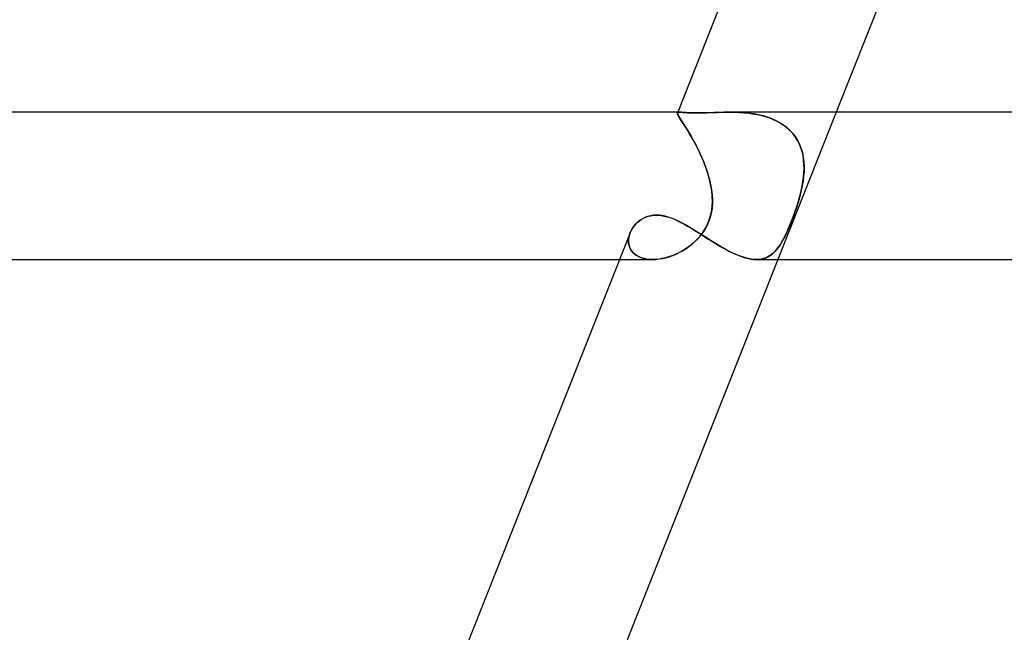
# Model space of a CAD drawing. Header units: millimetres. Extents: x -430 to 430, y -2 to 290.
# Tile 13 of 84: x -253 to -226, y 91 to 108. Entities that reach past the tile are written whole.
import ezdxf

# ---------------------------------------------------------------- set-up
doc = ezdxf.new("R2010")
doc.units = ezdxf.units.MM
doc.layers.add('HIDDEN', color=7, linetype='Continuous')
doc.layers.add('THICK', color=7, linetype='Continuous')

msp = doc.modelspace()

# ---------------------------------------------------------------- linework, layer by layer
at = {"layer": 'HIDDEN'}
for p, q in [((-234.784, 105.468), (-234.781, 105.482)), ((-234.781, 105.481), (-234.784, 105.466)), ((-234.78, 105.45), (-234.784, 105.468)), ((-234.784, 105.466), (-234.779, 105.446)), ((-234.774, 105.5), (-234.782, 105.48)), ((-234.781, 105.482), (-234.777, 105.488)), ((-234.777, 105.488), (-234.781, 105.481)), ((-234.771, 105.427), (-234.78, 105.45)), ((-234.779, 105.446), (-234.767, 105.418)), ((-234.777, 105.488), (-234.77, 105.493)), ((-234.77, 105.492), (-234.777, 105.488)), ((-234.756, 105.398), (-234.771, 105.427)), ((-234.77, 105.493), (-234.761, 105.496)), ((-234.761, 105.496), (-234.77, 105.492)), ((-234.767, 105.418), (-234.748, 105.385)), ((-234.761, 105.496), (-234.75, 105.498)), ((-234.75, 105.498), (-234.761, 105.496)), ((-234.735, 105.363), (-234.756, 105.398)), ((-234.75, 105.498), (-234.736, 105.5)), ((-234.736, 105.5), (-234.75, 105.498)), ((-234.748, 105.385), (-234.723, 105.343)), ((-234.736, 105.5), (-234.72, 105.5)), ((-234.72, 105.5), (-234.736, 105.5)), ((-234.709, 105.322), (-234.735, 105.363)), ((-234.723, 105.343), (-234.691, 105.294)), ((-234.675, 105.498), (-234.72, 105.5)), ((-234.618, 105.494), (-234.675, 105.498)), ((-234.547, 105.489), (-234.618, 105.494)), ((-234.462, 105.485), (-234.547, 105.489)), ((-234.364, 105.481), (-234.462, 105.485)), ((-234.252, 105.48), (-234.364, 105.481)), ((-234.146, 105.481), (-234.252, 105.48)), ((-234.033, 105.483), (-234.146, 105.481)), ((-233.913, 105.487), (-234.033, 105.483)), ((-233.787, 105.492), (-233.913, 105.487)), ((-233.656, 105.496), (-233.787, 105.492)), ((-233.521, 105.499), (-233.656, 105.496)), ((-233.383, 105.5), (-233.521, 105.499)), ((-233.263, 105.499), (-233.383, 105.5)), ((-233.383, 105.5), (-233.248, 105.499)), ((-233.143, 105.495), (-233.263, 105.499)), ((-233.248, 105.499), (-233.111, 105.494)), ((-233.021, 105.488), (-233.143, 105.495)), ((-233.111, 105.494), (-232.974, 105.485)), ((-232.899, 105.478), (-233.021, 105.488)), ((-232.974, 105.485), (-232.837, 105.471)), ((-232.778, 105.463), (-232.899, 105.478)), ((-232.837, 105.471), (-232.7, 105.451)), ((-232.658, 105.444), (-232.778, 105.463)), ((-232.7, 105.451), (-232.565, 105.426)), ((-232.539, 105.42), (-232.658, 105.444)), ((-232.565, 105.426), (-232.433, 105.393)), ((-232.422, 105.39), (-232.539, 105.42)), ((-232.433, 105.393), (-232.305, 105.353)), ((-232.307, 105.354), (-232.422, 105.39)), ((-232.196, 105.311), (-232.307, 105.354)), ((-232.305, 105.353), (-232.181, 105.305)), ((-230.472, 105.5), (-232.055, 101.5)), ((-234.678, 105.274), (-234.709, 105.322)), ((-234.691, 105.294), (-234.654, 105.237)), ((-234.642, 105.219), (-234.678, 105.274)), ((-234.654, 105.237), (-234.611, 105.17)), ((-234.602, 105.157), (-234.642, 105.219)), ((-234.611, 105.17), (-234.564, 105.097)), ((-234.559, 105.088), (-234.602, 105.157)), ((-234.564, 105.097), (-234.513, 105.015)), ((-234.511, 105.012), (-234.559, 105.088)), ((-232.089, 105.262), (-232.196, 105.311)), ((-232.181, 105.305), (-232.062, 105.248)), ((-231.987, 105.206), (-232.089, 105.262)), ((-232.062, 105.248), (-231.95, 105.183)), ((-231.892, 105.144), (-231.987, 105.206)), ((-231.95, 105.183), (-231.846, 105.11)), ((-231.802, 105.074), (-231.892, 105.144)), ((-231.846, 105.11), (-231.75, 105.028)), ((-231.719, 104.998), (-231.802, 105.074)), ((-234.513, 105.015), (-234.459, 104.925)), ((-234.461, 104.929), (-234.511, 105.012)), ((-234.409, 104.841), (-234.461, 104.929)), ((-234.459, 104.925), (-234.402, 104.828)), ((-234.356, 104.747), (-234.409, 104.841)), ((-234.402, 104.828), (-234.344, 104.725)), ((-231.75, 105.028), (-231.665, 104.939)), ((-231.645, 104.915), (-231.719, 104.998)), ((-231.665, 104.939), (-231.588, 104.841)), ((-231.578, 104.827), (-231.645, 104.915)), ((-231.588, 104.841), (-231.523, 104.737)), ((-231.521, 104.734), (-231.578, 104.827)), ((-234.303, 104.648), (-234.356, 104.747)), ((-234.344, 104.725), (-234.286, 104.616)), ((-234.249, 104.544), (-234.303, 104.648)), ((-234.286, 104.616), (-234.229, 104.503)), ((-234.196, 104.437), (-234.249, 104.544)), ((-231.523, 104.737), (-231.468, 104.628)), ((-231.471, 104.635), (-231.521, 104.734)), ((-231.43, 104.532), (-231.471, 104.635)), ((-231.468, 104.628), (-231.424, 104.514)), ((-231.398, 104.426), (-231.43, 104.532)), ((-234.229, 104.503), (-234.172, 104.385)), ((-234.145, 104.326), (-234.196, 104.437)), ((-234.172, 104.385), (-234.118, 104.264)), ((-234.096, 104.213), (-234.145, 104.326)), ((-234.118, 104.264), (-234.067, 104.14)), ((-231.424, 104.514), (-231.39, 104.395)), ((-231.373, 104.316), (-231.398, 104.426)), ((-231.39, 104.395), (-231.366, 104.273)), ((-231.357, 104.204), (-231.373, 104.316)), ((-231.366, 104.273), (-231.351, 104.148)), ((-234.05, 104.098), (-234.096, 104.213)), ((-234.067, 104.14), (-234.019, 104.015)), ((-234.006, 103.981), (-234.05, 104.098)), ((-234.019, 104.015), (-233.975, 103.888)), ((-231.348, 104.09), (-231.357, 104.204)), ((-231.351, 104.148), (-231.345, 104.021)), ((-231.345, 103.975), (-231.348, 104.09)), ((-231.345, 104.021), (-231.347, 103.892)), ((-233.967, 103.862), (-234.006, 103.981)), ((-233.975, 103.888), (-233.936, 103.759)), ((-233.931, 103.742), (-233.967, 103.862)), ((-233.936, 103.759), (-233.902, 103.63)), ((-233.9, 103.621), (-233.931, 103.742)), ((-231.375, 103.62), (-231.359, 103.739)), ((-231.357, 103.762), (-231.373, 103.632)), ((-231.359, 103.739), (-231.349, 103.857)), ((-231.347, 103.892), (-231.357, 103.762)), ((-231.349, 103.857), (-231.345, 103.975)), ((-233.902, 103.63), (-233.875, 103.5)), ((-233.875, 103.5), (-233.9, 103.621)), ((-233.852, 103.362), (-233.875, 103.5)), ((-233.875, 103.5), (-233.855, 103.38)), ((-231.424, 103.362), (-231.395, 103.5)), ((-231.395, 103.5), (-231.42, 103.38)), ((-231.373, 103.632), (-231.395, 103.5)), ((-231.395, 103.5), (-231.375, 103.62)), ((-233.855, 103.38), (-233.842, 103.26)), ((-233.839, 103.223), (-233.852, 103.362)), ((-233.842, 103.26), (-233.835, 103.14)), ((-233.835, 103.084), (-233.839, 103.223)), ((-231.498, 103.084), (-231.458, 103.223)), ((-231.449, 103.26), (-231.481, 103.14)), ((-231.458, 103.223), (-231.424, 103.362)), ((-231.42, 103.38), (-231.449, 103.26)), ((-233.862, 102.787), (-233.841, 102.938)), ((-233.836, 103.021), (-233.845, 102.904)), ((-233.841, 102.938), (-233.835, 103.084)), ((-233.835, 103.14), (-233.836, 103.021)), ((-231.594, 102.787), (-231.543, 102.938)), ((-231.517, 103.021), (-231.554, 102.904)), ((-231.543, 102.938), (-231.498, 103.084)), ((-231.481, 103.14), (-231.517, 103.021)), ((-235.643, 102.649), (-235.575, 102.673)), ((-235.575, 102.673), (-235.503, 102.69)), ((-235.503, 102.69), (-235.427, 102.701)), ((-235.427, 102.701), (-235.35, 102.704)), ((-235.35, 102.704), (-235.269, 102.701)), ((-235.269, 102.701), (-235.187, 102.69)), ((-235.187, 102.69), (-235.104, 102.672)), ((-235.104, 102.672), (-235.02, 102.649)), ((-233.888, 102.677), (-233.922, 102.567)), ((-233.9, 102.632), (-233.862, 102.787)), ((-233.862, 102.789), (-233.888, 102.677)), ((-233.845, 102.904), (-233.862, 102.789)), ((-231.634, 102.677), (-231.676, 102.567)), ((-231.651, 102.632), (-231.594, 102.787)), ((-231.593, 102.789), (-231.634, 102.677)), ((-231.554, 102.904), (-231.593, 102.789)), ((-236.008, 102.346), (-235.97, 102.4)), ((-235.97, 102.4), (-235.927, 102.451)), ((-235.927, 102.451), (-235.879, 102.5)), ((-235.879, 102.5), (-235.826, 102.544)), ((-235.826, 102.544), (-235.769, 102.584)), ((-235.769, 102.584), (-235.708, 102.619)), ((-235.708, 102.619), (-235.643, 102.649)), ((-235.02, 102.649), (-234.934, 102.619)), ((-234.934, 102.619), (-234.848, 102.584)), ((-234.848, 102.584), (-234.761, 102.544)), ((-234.761, 102.544), (-234.673, 102.499)), ((-234.673, 102.499), (-234.584, 102.451)), ((-234.584, 102.451), (-234.495, 102.4)), ((-234.495, 102.4), (-234.406, 102.347)), ((-234.023, 102.346), (-233.956, 102.48)), ((-233.965, 102.46), (-234.017, 102.357)), ((-233.922, 102.567), (-233.965, 102.46)), ((-233.956, 102.48), (-233.9, 102.632)), ((-231.766, 102.346), (-231.71, 102.48)), ((-231.718, 102.46), (-231.761, 102.357)), ((-231.676, 102.567), (-231.718, 102.46)), ((-231.71, 102.48), (-231.651, 102.632)), ((-236.089, 102.17), (-236.104, 102.108)), ((-236.102, 102.115), (-236.088, 102.173)), ((-236.067, 102.233), (-236.089, 102.17)), ((-236.088, 102.173), (-236.067, 102.231)), ((-236.067, 102.231), (-236.04, 102.289)), ((-236.04, 102.289), (-236.008, 102.346)), ((-234.406, 102.347), (-234.315, 102.291)), ((-234.315, 102.291), (-234.223, 102.233)), ((-234.243, 102.051), (-234.17, 102.133)), ((-234.223, 102.233), (-234.131, 102.175)), ((-234.14, 102.171), (-234.208, 102.089)), ((-234.17, 102.133), (-234.096, 102.231)), ((-234.076, 102.26), (-234.14, 102.171)), ((-234.131, 102.175), (-234.039, 102.115)), ((-234.096, 102.231), (-234.023, 102.346)), ((-234.017, 102.357), (-234.076, 102.26)), ((-231.906, 102.051), (-231.864, 102.133)), ((-231.845, 102.171), (-231.886, 102.089)), ((-231.864, 102.133), (-231.817, 102.231)), ((-231.804, 102.26), (-231.845, 102.171)), ((-231.817, 102.231), (-231.766, 102.346)), ((-231.761, 102.357), (-231.804, 102.26)), ((-236.113, 101.997), (-236.111, 102.056)), ((-236.112, 102.045), (-236.113, 101.983)), ((-236.109, 101.939), (-236.113, 101.997)), ((-236.113, 101.983), (-236.106, 101.922)), ((-236.104, 102.108), (-236.112, 102.045)), ((-236.111, 102.056), (-236.102, 102.115)), ((-236.097, 101.883), (-236.109, 101.939)), ((-236.106, 101.922), (-236.092, 101.863)), ((-236.079, 101.828), (-236.097, 101.883)), ((-236.092, 101.863), (-236.069, 101.806)), ((-234.43, 101.882), (-234.509, 101.823)), ((-234.474, 101.848), (-234.393, 101.911)), ((-234.353, 101.945), (-234.43, 101.882)), ((-234.393, 101.911), (-234.316, 101.979)), ((-234.28, 102.014), (-234.353, 101.945)), ((-234.316, 101.979), (-234.243, 102.051)), ((-234.208, 102.089), (-234.28, 102.014)), ((-234.039, 102.115), (-233.945, 102.056)), ((-233.945, 102.056), (-233.852, 101.997)), ((-233.852, 101.997), (-233.758, 101.939)), ((-233.758, 101.939), (-233.665, 101.883)), ((-233.665, 101.883), (-233.571, 101.828)), ((-232.007, 101.882), (-232.048, 101.823)), ((-232.03, 101.848), (-231.988, 101.911)), ((-231.967, 101.945), (-232.007, 101.882)), ((-231.988, 101.911), (-231.947, 101.979)), ((-231.927, 102.014), (-231.967, 101.945)), ((-231.947, 101.979), (-231.906, 102.051)), ((-231.886, 102.089), (-231.927, 102.014)), ((-236.054, 101.776), (-236.079, 101.828)), ((-236.069, 101.806), (-236.039, 101.752)), ((-236.022, 101.728), (-236.054, 101.776)), ((-236.039, 101.752), (-236.001, 101.702)), ((-235.982, 101.682), (-236.022, 101.728)), ((-236.001, 101.702), (-235.955, 101.657)), ((-235.936, 101.641), (-235.982, 101.682)), ((-235.955, 101.657), (-235.902, 101.616)), ((-235.883, 101.604), (-235.936, 101.641)), ((-235.902, 101.616), (-235.841, 101.581)), ((-235.823, 101.573), (-235.883, 101.604)), ((-234.935, 101.6), (-235.022, 101.57)), ((-235.005, 101.576), (-234.913, 101.608)), ((-234.847, 101.635), (-234.935, 101.6)), ((-234.913, 101.608), (-234.822, 101.646)), ((-234.76, 101.675), (-234.847, 101.635)), ((-234.822, 101.646), (-234.733, 101.688)), ((-234.674, 101.719), (-234.76, 101.675)), ((-234.733, 101.688), (-234.644, 101.737)), ((-234.59, 101.769), (-234.674, 101.719)), ((-234.644, 101.737), (-234.558, 101.79)), ((-234.509, 101.823), (-234.59, 101.769)), ((-234.558, 101.79), (-234.474, 101.848)), ((-233.571, 101.828), (-233.478, 101.776)), ((-233.478, 101.776), (-233.384, 101.727)), ((-233.384, 101.727), (-233.293, 101.681)), ((-233.293, 101.681), (-233.203, 101.64)), ((-233.203, 101.64), (-233.115, 101.604)), ((-233.115, 101.604), (-233.028, 101.573)), ((-232.28, 101.6), (-232.332, 101.57)), ((-232.322, 101.576), (-232.267, 101.608)), ((-232.229, 101.635), (-232.28, 101.6)), ((-232.267, 101.608), (-232.216, 101.646)), ((-232.181, 101.675), (-232.229, 101.635)), ((-232.216, 101.646), (-232.167, 101.688)), ((-232.135, 101.719), (-232.181, 101.675)), ((-232.167, 101.688), (-232.119, 101.737)), ((-232.091, 101.769), (-232.135, 101.719)), ((-232.119, 101.737), (-232.074, 101.79)), ((-232.048, 101.823), (-232.091, 101.769)), ((-232.074, 101.79), (-232.03, 101.848)), ((-236.356, 101.5), (-235.456, 101.5)), ((-235.841, 101.581), (-235.774, 101.552)), ((-235.758, 101.546), (-235.823, 101.573)), ((-235.774, 101.552), (-235.7, 101.529)), ((-235.688, 101.526), (-235.758, 101.546)), ((-235.7, 101.529), (-235.622, 101.513)), ((-235.613, 101.511), (-235.688, 101.526)), ((-235.622, 101.513), (-235.539, 101.503)), ((-235.533, 101.503), (-235.613, 101.511)), ((-235.539, 101.503), (-235.452, 101.5)), ((-235.45, 101.5), (-235.533, 101.503)), ((-235.452, 101.5), (-235.366, 101.503)), ((-235.367, 101.503), (-235.45, 101.5)), ((-235.283, 101.512), (-235.367, 101.503)), ((-235.366, 101.503), (-235.277, 101.513)), ((-235.197, 101.526), (-235.283, 101.512)), ((-235.277, 101.513), (-235.187, 101.528)), ((-235.11, 101.545), (-235.197, 101.526)), ((-235.187, 101.528), (-235.096, 101.549)), ((-235.022, 101.57), (-235.11, 101.545)), ((-235.096, 101.549), (-235.005, 101.576)), ((-233.028, 101.573), (-232.944, 101.546)), ((-232.944, 101.546), (-232.863, 101.526)), ((-232.863, 101.526), (-232.784, 101.511)), ((-232.784, 101.511), (-232.709, 101.503)), ((-232.709, 101.503), (-232.638, 101.5)), ((-232.638, 101.5), (-232.568, 101.503)), ((-232.569, 101.503), (-232.636, 101.5)), ((-232.506, 101.512), (-232.569, 101.503)), ((-232.568, 101.503), (-232.501, 101.513)), ((-232.445, 101.526), (-232.506, 101.512)), ((-232.501, 101.513), (-232.438, 101.528)), ((-232.387, 101.545), (-232.445, 101.526)), ((-232.438, 101.528), (-232.378, 101.549)), ((-232.332, 101.57), (-232.387, 101.545)), ((-232.378, 101.549), (-232.322, 101.576))]:
    msp.add_line(p, q, dxfattribs=at)
at = {"layer": 'THICK'}
for p, q in [((-230.365, 116.647), (-234.774, 105.5)), ((-226.319, 116), (-230.472, 105.5)), ((-234.72, 105.5), (-330.999, 105.5)), ((-234.72, 105.5), (-234.682, 105.499)), ((-234.682, 105.499), (-234.635, 105.496)), ((-234.635, 105.496), (-234.578, 105.492)), ((-234.578, 105.492), (-234.512, 105.487)), ((-234.512, 105.487), (-234.435, 105.483)), ((-234.435, 105.483), (-234.348, 105.481)), ((-234.348, 105.481), (-234.252, 105.48)), ((-234.252, 105.48), (-234.127, 105.481)), ((-234.127, 105.481), (-233.992, 105.485)), ((-233.992, 105.485), (-233.849, 105.489)), ((-233.849, 105.489), (-233.699, 105.494)), ((-233.699, 105.494), (-233.543, 105.498)), ((-233.543, 105.498), (-233.383, 105.5)), ((-0.945, 105.5), (-233.383, 105.5)), ((-235.593, 102.667), (-235.666, 102.639)), ((-235.516, 102.687), (-235.593, 102.667)), ((-235.435, 102.7), (-235.516, 102.687)), ((-235.35, 102.704), (-235.435, 102.7)), ((-235.273, 102.701), (-235.35, 102.704)), ((-235.195, 102.691), (-235.273, 102.701)), ((-235.115, 102.675), (-235.195, 102.691)), ((-235.035, 102.653), (-235.115, 102.675)), ((-234.953, 102.626), (-235.035, 102.653)), ((-235.96, 102.413), (-236.002, 102.355)), ((-235.912, 102.467), (-235.96, 102.413)), ((-235.858, 102.518), (-235.912, 102.467)), ((-235.799, 102.564), (-235.858, 102.518)), ((-235.735, 102.604), (-235.799, 102.564)), ((-235.666, 102.639), (-235.735, 102.604)), ((-234.871, 102.593), (-234.953, 102.626)), ((-234.787, 102.556), (-234.871, 102.593)), ((-234.703, 102.515), (-234.787, 102.556)), ((-234.618, 102.47), (-234.703, 102.515)), ((-234.533, 102.422), (-234.618, 102.47)), ((-234.446, 102.371), (-234.533, 102.422)), ((-236.07, 102.225), (-240.51, 91)), ((-236.037, 102.295), (-236.067, 102.233)), ((-236.002, 102.355), (-236.037, 102.295)), ((-234.359, 102.318), (-234.446, 102.371)), ((-234.271, 102.263), (-234.359, 102.318)), ((-234.182, 102.207), (-234.271, 102.263)), ((-234.093, 102.15), (-234.182, 102.207)), ((-234.003, 102.093), (-234.093, 102.15)), ((-233.913, 102.035), (-234.003, 102.093)), ((-233.822, 101.978), (-233.913, 102.035)), ((-233.731, 101.922), (-233.822, 101.978)), ((-233.639, 101.867), (-233.731, 101.922)), ((-233.547, 101.815), (-233.639, 101.867)), ((-233.457, 101.765), (-233.547, 101.815)), ((-233.367, 101.718), (-233.457, 101.765)), ((-233.278, 101.674), (-233.367, 101.718)), ((-233.19, 101.635), (-233.278, 101.674)), ((-233.103, 101.599), (-233.19, 101.635)), ((-233.018, 101.569), (-233.103, 101.599)), ((-330.994, 101.5), (-236.356, 101.5)), ((-232.055, 101.5), (-236.208, 91)), ((-232.937, 101.544), (-233.018, 101.569)), ((-232.857, 101.525), (-232.937, 101.544)), ((-232.781, 101.511), (-232.857, 101.525)), ((-232.707, 101.503), (-232.781, 101.511)), ((-232.636, 101.5), (-232.707, 101.503)), ((-232.641, 101.5), (-2, 101.5))]:
    msp.add_line(p, q, dxfattribs=at)

doc.saveas('drawing.dxf')
